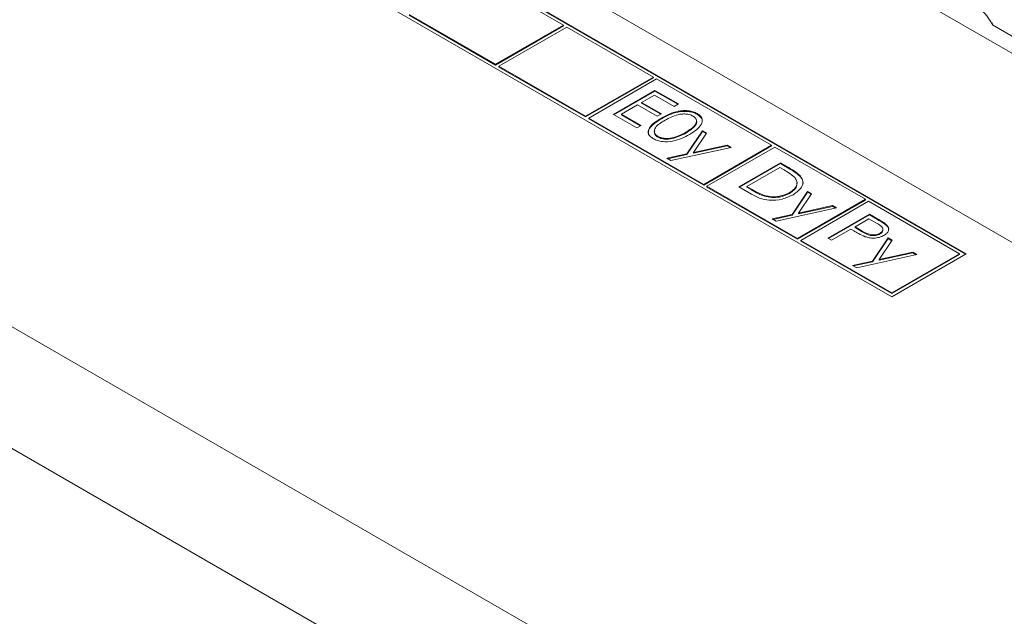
# Model space of a CAD drawing. Header units: inches. Extents: x 0.2 to 16.3, y 0.2 to 11.5.
# Tile 16 of 73: x 1.444 to 2.141, y 1.889 to 2.311. Entities that reach past the tile are written whole.
import ezdxf

# ---------------------------------------------------------------- set-up
doc = ezdxf.new("R2010")
doc.units = ezdxf.units.IN
doc.header["$MEASUREMENT"] = 0

msp = doc.modelspace()

# ---------------------------------------------------------------- linework, layer by layer
at = {"color": 7, "linetype": 'Continuous', "lineweight": 15}
for p, q in [((2.15446, 2.28276), (1.56297, 2.62421)), ((2.84035, 1.75289), (1.54635, 2.4999)), ((2.114, 2.14545), (1.56048, 2.46499)), ((2.11353, 2.14518), (1.56048, 2.46445)), ((1.5077, 2.43452), (2.06122, 2.11498)), ((0.89722, 2.40601), (2.68479, 1.37407)), ((1.82887, 2.30733), (1.76769, 2.34265)), ((0.85998, 2.34151), (2.64755, 1.30957)), ((1.71963, 2.3149), (1.7808, 2.27958)), ((1.71963, 2.31435), (1.7808, 2.27904)), ((1.7808, 2.27958), (1.82887, 2.30733)), ((1.82887, 2.30679), (1.82887, 2.30733)), ((2.13256, 2.30753), (2.14835, 2.29841)), ((1.7808, 2.27904), (1.82887, 2.30679)), ((1.83123, 2.30597), (1.78316, 2.27822)), ((1.89252, 2.27059), (1.83123, 2.30597)), ((1.7808, 2.27904), (1.7808, 2.27958)), ((1.78316, 2.27768), (1.78316, 2.27822)), ((1.78316, 2.27822), (1.84445, 2.24284)), ((1.78316, 2.27768), (1.84445, 2.24229)), ((1.84445, 2.24284), (1.89252, 2.27059)), ((1.84445, 2.24229), (1.89252, 2.27004)), ((1.89487, 2.26923), (1.84681, 2.24148)), ((1.89252, 2.27004), (1.89252, 2.27059)), ((1.97621, 2.22227), (1.89487, 2.26923)), ((1.8642, 2.2441), (1.89366, 2.26111)), ((1.86467, 2.24383), (1.89366, 2.26056)), ((1.89366, 2.26111), (1.91028, 2.25151)), ((1.89366, 2.26056), (1.89366, 2.26111)), ((1.89366, 2.26056), (1.90981, 2.25124)), ((1.89328, 2.25784), (1.88422, 2.2526)), ((1.88422, 2.2526), (1.89819, 2.24454)), ((1.88422, 2.25206), (1.88422, 2.2526)), ((1.88422, 2.25206), (1.89772, 2.24426)), ((1.90726, 2.24977), (1.89328, 2.25784)), ((1.91028, 2.25151), (1.90726, 2.24977)), ((1.8812, 2.25086), (1.86987, 2.24432)), ((1.86987, 2.24432), (1.88384, 2.23625)), ((1.86987, 2.24377), (1.86987, 2.24432)), ((1.89517, 2.24279), (1.8812, 2.25086)), ((1.89819, 2.24454), (1.89517, 2.24279)), ((1.92353, 2.24419), (1.92353, 2.24474)), ((1.84445, 2.24229), (1.84445, 2.24284)), ((1.84681, 2.24148), (1.92815, 2.19452)), ((1.84681, 2.24093), (1.84681, 2.24148)), ((1.84681, 2.24093), (1.92815, 2.19398)), ((1.88082, 2.2345), (1.8642, 2.2441)), ((1.86987, 2.24377), (1.88337, 2.23598)), ((1.89818, 2.24093), (1.89818, 2.24148)), ((1.88384, 2.23625), (1.88082, 2.2345)), ((1.91557, 2.23091), (1.91557, 2.23145)), ((1.91629, 2.21615), (1.92728, 2.23254)), ((1.91629, 2.2156), (1.92728, 2.232)), ((1.93013, 2.2309), (1.92093, 2.21717)), ((1.92728, 2.23254), (1.93013, 2.2309)), ((1.92728, 2.232), (1.92728, 2.23254)), ((1.92728, 2.232), (1.92987, 2.2305)), ((1.89567, 2.228), (1.89567, 2.22855)), ((1.90705, 2.22728), (1.90705, 2.22782)), ((1.94768, 2.22077), (1.90499, 2.21139)), ((1.92093, 2.21717), (1.94482, 2.22242)), ((1.92093, 2.21662), (1.94482, 2.22187)), ((1.92093, 2.21662), (1.92093, 2.21717)), ((1.92815, 2.19452), (1.97621, 2.22227)), ((1.92815, 2.19398), (1.97621, 2.22173)), ((1.97857, 2.22091), (1.9305, 2.19316)), ((1.94482, 2.22242), (1.94768, 2.22077)), ((1.94482, 2.22187), (1.94482, 2.22242)), ((1.94482, 2.22187), (1.94699, 2.22062)), ((1.97621, 2.22173), (1.97621, 2.22227)), ((2.04258, 2.18396), (1.97857, 2.22091)), ((1.90214, 2.21304), (1.91629, 2.21615)), ((1.90499, 2.21139), (1.90214, 2.21304)), ((1.90282, 2.21265), (1.91629, 2.2156)), ((1.91629, 2.2156), (1.91629, 2.21615)), ((1.95297, 2.19286), (1.98243, 2.20986)), ((1.95344, 2.19258), (1.98243, 2.20932)), ((1.98243, 2.20986), (1.98838, 2.20643)), ((1.98243, 2.20932), (1.98243, 2.20986)), ((1.98243, 2.20932), (1.98838, 2.20589)), ((1.98205, 2.20659), (1.95863, 2.19307)), ((1.98412, 2.2054), (1.98205, 2.20659)), ((1.98838, 2.20589), (1.98838, 2.20643)), ((1.99666, 2.19988), (1.99666, 2.20042)), ((1.92815, 2.19398), (1.92815, 2.19452)), ((1.9305, 2.19316), (1.99451, 2.15621)), ((1.9305, 2.19262), (1.9305, 2.19316)), ((1.9305, 2.19262), (1.99451, 2.15567)), ((1.9621, 2.18758), (1.95297, 2.19286)), ((1.95863, 2.19307), (1.96201, 2.19112)), ((1.95863, 2.19253), (1.95863, 2.19307)), ((1.95863, 2.19253), (1.96201, 2.19058)), ((1.96201, 2.19058), (1.96201, 2.19112)), ((1.98886, 2.18818), (1.98886, 2.18872)), ((1.9907, 2.17319), (2.00169, 2.18958)), ((1.9907, 2.17265), (2.00169, 2.18904)), ((2.00169, 2.18958), (2.00454, 2.18794)), ((2.00169, 2.18904), (2.00169, 2.18958)), ((2.00169, 2.18904), (2.00428, 2.18755)), ((1.97118, 2.18615), (1.97118, 2.18669)), ((1.99451, 2.15621), (2.04258, 2.18396)), ((1.99451, 2.15567), (2.04258, 2.18342)), ((2.00454, 2.18794), (1.99534, 2.17421)), ((2.04493, 2.1826), (1.99687, 2.15485)), ((2.04258, 2.18342), (2.04258, 2.18396)), ((2.10929, 2.14545), (2.04493, 2.1826)), ((2.02209, 2.17781), (1.97941, 2.16843)), ((1.99534, 2.17421), (2.01923, 2.17946)), ((1.99534, 2.17367), (2.01923, 2.17891)), ((2.01923, 2.17946), (2.02209, 2.17781)), ((2.01923, 2.17891), (2.01923, 2.17946)), ((2.01923, 2.17891), (2.02141, 2.17766)), ((1.97655, 2.17008), (1.9907, 2.17319)), ((1.97941, 2.16843), (1.97655, 2.17008)), ((1.97723, 2.16969), (1.9907, 2.17265)), ((1.9907, 2.17265), (1.9907, 2.17319)), ((1.99534, 2.17367), (1.99534, 2.17421)), ((2.01605, 2.15644), (2.04551, 2.17345)), ((2.01652, 2.15617), (2.04551, 2.1729)), ((2.04513, 2.17018), (2.03531, 2.16451)), ((2.05052, 2.16707), (2.04513, 2.17018)), ((2.04551, 2.17345), (2.05129, 2.17011)), ((2.04551, 2.1729), (2.04551, 2.17345)), ((2.04551, 2.1729), (2.05129, 2.16957)), ((2.05129, 2.16957), (2.05129, 2.17011)), ((2.03229, 2.16276), (2.01869, 2.15491)), ((2.0344, 2.16155), (2.03229, 2.16276)), ((2.03531, 2.16451), (2.0404, 2.16149)), ((2.03531, 2.16396), (2.03531, 2.16451)), ((2.03531, 2.16396), (2.0404, 2.16095)), ((2.0404, 2.16095), (2.0404, 2.16149)), ((2.05755, 2.16544), (2.05755, 2.16598)), ((1.99451, 2.15567), (1.99451, 2.15621)), ((1.99687, 2.15485), (2.06122, 2.1177)), ((1.99687, 2.15431), (1.99687, 2.15485)), ((1.99687, 2.15431), (2.06122, 2.11716)), ((2.01869, 2.15491), (2.01605, 2.15644)), ((2.04774, 2.14026), (2.05873, 2.15666)), ((2.04774, 2.13972), (2.05873, 2.15611)), ((2.06158, 2.15501), (2.05238, 2.14128)), ((2.05308, 2.15939), (2.05308, 2.15994)), ((2.05873, 2.15666), (2.06158, 2.15501)), ((2.05873, 2.15611), (2.05873, 2.15666)), ((2.05873, 2.15611), (2.06132, 2.15462)), ((2.03359, 2.13716), (2.04774, 2.14026)), ((2.03427, 2.13676), (2.04774, 2.13972)), ((2.07913, 2.14488), (2.03644, 2.13551)), ((2.04774, 2.13972), (2.04774, 2.14026)), ((2.05238, 2.14128), (2.07627, 2.14653)), ((2.05238, 2.14074), (2.07627, 2.14599)), ((2.05238, 2.14074), (2.05238, 2.14128)), ((2.06122, 2.11498), (2.114, 2.14545)), ((2.06122, 2.1177), (2.10929, 2.14545)), ((2.06122, 2.11716), (2.10929, 2.14491)), ((2.07627, 2.14653), (2.07913, 2.14488)), ((2.07627, 2.14599), (2.07627, 2.14653)), ((2.07627, 2.14599), (2.07844, 2.14473)), ((2.10929, 2.14491), (2.10929, 2.14545)), ((2.03644, 2.13551), (2.03359, 2.13716)), ((2.06122, 2.11716), (2.06122, 2.1177))]:
    msp.add_line(p, q, dxfattribs=at)
msp.add_arc((2.10352, 2.29383), 0.03211, 25.24654, 94.75883, dxfattribs=at)
msp.add_open_spline([(2.13271, 2.30744), (2.13213, 2.30918)], degree=1, dxfattribs=at)
for points, knots in [([(1.89818, 2.24148), (1.90181, 2.24344), (1.90636, 2.2459), (1.91353, 2.24687), (1.9172, 2.24678), (1.92074, 2.24611), (1.9226, 2.24519), (1.92353, 2.24474)], [0, 0, 0, 0, 0.498702, 0.624177, 0.749467, 0.874745, 1, 1, 1, 1]), ([(1.89818, 2.24093), (1.90181, 2.2429), (1.90636, 2.24536), (1.91353, 2.24633), (1.9172, 2.24624), (1.92074, 2.24556), (1.9226, 2.24465), (1.92353, 2.24419)], [0, 0, 0, 0, 0.498702, 0.624177, 0.749467, 0.874745, 1, 1, 1, 1]), ([(1.9206, 2.24294), (1.91986, 2.24329), (1.91837, 2.24399), (1.91554, 2.24443), (1.91266, 2.24442), (1.90713, 2.24347), (1.90363, 2.24152), (1.90084, 2.23996)], [0, 0, 0, 0, 0.125139, 0.250418, 0.375519, 0.500847, 1, 1, 1, 1]), ([(1.92353, 2.24474), (1.92433, 2.2442), (1.92593, 2.24311), (1.92755, 2.2404), (1.92662, 2.23527), (1.92157, 2.23206), (1.9182, 2.22992)], [0, 0, 0, 0, 0.1256, 0.251197, 0.500581, 1, 1, 1, 1]), ([(1.92353, 2.24419), (1.92432, 2.24365), (1.92591, 2.24257), (1.92748, 2.24011), (1.92689, 2.23828), (1.92652, 2.23716)], [0, 0, 0, 0, 0.278598, 0.557188, 1, 1, 1, 1]), ([(1.88956, 2.22934), (1.88943, 2.22955), (1.88843, 2.23106), (1.88991, 2.23576), (1.89487, 2.23886), (1.89818, 2.24093)], [0, 0, 0, 0, 0.050571, 0.366443, 1, 1, 1, 1]), ([(1.89256, 2.22686), (1.89177, 2.22739), (1.89019, 2.22847), (1.8886, 2.23116), (1.88968, 2.23625), (1.89478, 2.23939), (1.89818, 2.24148)], [0, 0, 0, 0, 0.125551, 0.25109, 0.50025, 1, 1, 1, 1]), ([(1.90084, 2.23996), (1.89811, 2.23835), (1.89401, 2.23595), (1.89282, 2.232), (1.89386, 2.22984), (1.89507, 2.22898), (1.89567, 2.22855)], [0, 0, 0, 0, 0.5002909, 0.7490856, 0.8746064, 1, 1, 1, 1]), ([(1.91557, 2.23145), (1.9182, 2.23309), (1.92213, 2.23555), (1.92342, 2.23948), (1.92241, 2.24165), (1.9212, 2.24251), (1.9206, 2.24294)], [0, 0, 0, 0, 0.500071, 0.74902, 0.874598, 1, 1, 1, 1]), ([(1.91557, 2.23091), (1.9181, 2.23253), (1.92188, 2.23497), (1.92354, 2.23848), (1.92297, 2.23958), (1.92294, 2.23964)], [0, 0, 0, 0, 0.655652, 0.982055, 1, 1, 1, 1]), ([(1.89362, 2.23256), (1.8934, 2.23202), (1.89296, 2.23093), (1.89389, 2.2293), (1.89508, 2.22843), (1.89567, 2.228)], [0, 0, 0, 0, 0.332911, 0.666625, 1, 1, 1, 1]), ([(1.90705, 2.22782), (1.90878, 2.22839), (1.91188, 2.2294), (1.91444, 2.23082), (1.91557, 2.23145)], [0, 0, 0, 0, 0.559598, 1, 1, 1, 1]), ([(1.90705, 2.22728), (1.90878, 2.22784), (1.91188, 2.22886), (1.91444, 2.23028), (1.91557, 2.23091)], [0, 0, 0, 0, 0.559598, 1, 1, 1, 1]), ([(1.9182, 2.22992), (1.9145, 2.22797), (1.90895, 2.22505), (1.90006, 2.22455), (1.89537, 2.22548), (1.89349, 2.2264), (1.89256, 2.22686)], [0, 0, 0, 0, 0.499407, 0.748742, 0.874372, 1, 1, 1, 1]), ([(1.89567, 2.22855), (1.89657, 2.22814), (1.89839, 2.22733), (1.90256, 2.22686), (1.90535, 2.22746), (1.90705, 2.22782)], [0, 0, 0, 0, 0.280258, 0.560781, 1, 1, 1, 1]), ([(1.89567, 2.228), (1.89657, 2.2276), (1.89839, 2.22679), (1.90256, 2.22632), (1.90535, 2.22691), (1.90705, 2.22728)], [0, 0, 0, 0, 0.280258, 0.560781, 1, 1, 1, 1]), ([(1.99235, 2.19969), (1.99097, 2.20083), (1.9885, 2.20287), (1.98546, 2.20462), (1.98412, 2.2054)], [0, 0, 0, 0, 0.559542, 1, 1, 1, 1]), ([(1.98838, 2.20643), (1.99015, 2.20541), (1.9933, 2.20358), (1.99564, 2.20138), (1.99666, 2.20042)], [0, 0, 0, 0, 0.560445, 1, 1, 1, 1]), ([(1.98838, 2.20589), (1.99015, 2.20486), (1.9933, 2.20304), (1.99564, 2.20084), (1.99666, 2.19988)], [0, 0, 0, 0, 0.560445, 1, 1, 1, 1]), ([(1.98886, 2.18872), (1.99014, 2.18957), (1.99271, 2.19127), (1.99435, 2.19433), (1.99423, 2.19727), (1.99298, 2.19888), (1.99235, 2.19969)], [0, 0, 0, 0, 0.280177, 0.559765, 0.779796, 1, 1, 1, 1]), ([(1.98886, 2.18818), (1.99013, 2.18902), (1.99266, 2.19072), (1.99437, 2.19353), (1.99409, 2.19526), (1.99399, 2.19587)], [0, 0, 0, 0, 0.393168, 0.785511, 1, 1, 1, 1]), ([(1.99666, 2.20042), (1.99744, 2.19913), (1.99898, 2.19656), (1.99766, 2.19159), (1.99383, 2.18886), (1.9915, 2.18719)], [0, 0, 0, 0, 0.2802641, 0.5607151, 1, 1, 1, 1]), ([(1.99666, 2.19988), (1.99752, 2.19858), (1.99893, 2.19647), (1.99811, 2.19429), (1.9978, 2.19345)], [0, 0, 0, 0, 0.613566, 1, 1, 1, 1]), ([(1.96201, 2.19112), (1.9636, 2.1902), (1.96642, 2.18856), (1.96973, 2.18726), (1.97118, 2.18669)], [0, 0, 0, 0, 0.5604265, 1, 1, 1, 1]), ([(1.96201, 2.19058), (1.9636, 2.18966), (1.96642, 2.18802), (1.96973, 2.18672), (1.97118, 2.18615)], [0, 0, 0, 0, 0.5604265, 1, 1, 1, 1]), ([(1.97118, 2.18669), (1.97288, 2.18631), (1.97626, 2.18555), (1.98295, 2.18598), (1.98662, 2.18768), (1.98886, 2.18872)], [0, 0, 0, 0, 0.280536, 0.561015, 1, 1, 1, 1]), ([(1.9915, 2.18719), (1.98907, 2.18604), (1.98423, 2.18374), (1.97514, 2.1829), (1.96747, 2.18466), (1.96389, 2.18661), (1.9621, 2.18758)], [0, 0, 0, 0, 0.2801234, 0.5592482, 0.7788364, 1, 1, 1, 1]), ([(1.97118, 2.18615), (1.97288, 2.18577), (1.97626, 2.185), (1.98295, 2.18544), (1.98662, 2.18714), (1.98886, 2.18818)], [0, 0, 0, 0, 0.280536, 0.561015, 1, 1, 1, 1]), ([(2.05129, 2.17011), (2.05255, 2.16939), (2.05481, 2.16809), (2.05671, 2.16663), (2.05755, 2.16598)], [0, 0, 0, 0, 0.5603128, 1, 1, 1, 1]), ([(2.05129, 2.16957), (2.05255, 2.16884), (2.05481, 2.16755), (2.05671, 2.16608), (2.05755, 2.16544)], [0, 0, 0, 0, 0.5603128, 1, 1, 1, 1]), ([(2.04238, 2.1575), (2.04081, 2.1582), (2.03801, 2.15946), (2.0355, 2.16091), (2.0344, 2.16155)], [0, 0, 0, 0, 0.559696, 1, 1, 1, 1]), ([(2.0404, 2.16149), (2.04219, 2.16045), (2.04443, 2.15915), (2.04808, 2.15875), (2.05057, 2.15887), (2.05208, 2.15951), (2.05308, 2.15994)], [0, 0, 0, 0, 0.49972, 0.625349, 0.751081, 1, 1, 1, 1]), ([(2.0404, 2.16095), (2.04219, 2.15991), (2.04443, 2.15861), (2.04808, 2.1582), (2.05057, 2.15833), (2.05208, 2.15897), (2.05308, 2.15939)], [0, 0, 0, 0, 0.49972, 0.625349, 0.751081, 1, 1, 1, 1]), ([(2.05308, 2.15994), (2.05379, 2.1605), (2.05486, 2.16135), (2.05511, 2.16275), (2.05452, 2.16481), (2.0523, 2.16606), (2.05052, 2.16707)], [0, 0, 0, 0, 0.248968, 0.374727, 0.500382, 1, 1, 1, 1]), ([(2.05308, 2.15939), (2.05378, 2.15996), (2.05483, 2.16081), (2.05512, 2.16202), (2.05495, 2.16252), (2.05489, 2.16268)], [0, 0, 0, 0, 0.574046, 0.864007, 1, 1, 1, 1]), ([(2.05755, 2.16598), (2.05813, 2.16528), (2.05927, 2.16387), (2.05913, 2.16165), (2.05784, 2.15978), (2.05644, 2.15887), (2.05574, 2.15842)], [0, 0, 0, 0, 0.279706, 0.55938, 0.779509, 1, 1, 1, 1]), ([(2.05755, 2.16544), (2.05817, 2.16473), (2.05921, 2.16354), (2.05899, 2.16223), (2.05889, 2.16169)], [0, 0, 0, 0, 0.5905261, 1, 1, 1, 1]), ([(2.05574, 2.15842), (2.0547, 2.1579), (2.05261, 2.15686), (2.04877, 2.15635), (2.04524, 2.15663), (2.04333, 2.15721), (2.04238, 2.1575)], [0, 0, 0, 0, 0.2801, 0.559324, 0.779459, 1, 1, 1, 1])]:
    msp.add_open_spline(points, degree=3, knots=knots, dxfattribs=at)

doc.saveas('drawing.dxf')
